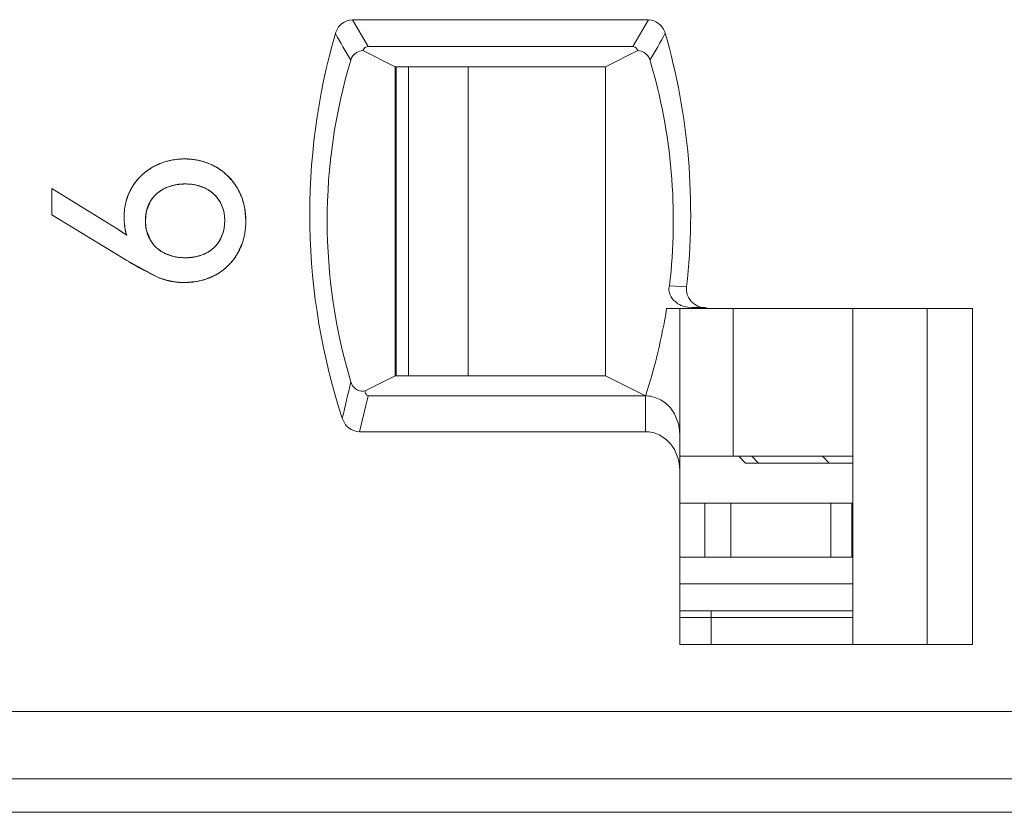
# Model space of a CAD drawing. Header units: inches. Extents: x 830 to 2908, y -1046 to 167.
# Tile 23 of 33: x 2678 to 2685, y -814 to -808. Entities that reach past the tile are written whole.
import ezdxf

# ---------------------------------------------------------------- set-up
doc = ezdxf.new("R2010")
doc.units = ezdxf.units.IN
doc.header["$LTSCALE"] = 23.1
doc.header["$MEASUREMENT"] = 0
doc.layers.get('0').update_dxf_attribs({"lineweight": 18})
for name, color, linetype, lineweight in [('1_11', 7, 'Continuous', 18), ('1_27', 7, 'Continuous', 18), ('1_39', 7, 'Continuous', 18), ('1_6', 7, 'Continuous', 18)]:
    doc.layers.add(name, color=color, linetype=linetype, lineweight=lineweight)

msp = doc.modelspace()

# ---------------------------------------------------------------- linework, layer by layer
at = {"color": 0, "linetype": 'Continuous', "lineweight": 0}
for p, q in [((2678.6345, -809.4299), (2678.1572, -809.1369)), ((2678.1572, -809.3328), (2678.1572, -809.1369)), ((2679.0676, -809.1103), (2679.0082, -809.1294)), ((2679.2911, -809.1298), (2679.2341, -809.1108)), ((2678.8906, -809.2307), (2678.8632, -809.2958)), ((2679.4336, -809.2961), (2679.409, -809.2358)), ((2679.5806, -809.2322), (2679.5905, -809.2719)), ((2679.5939, -809.2908), (2679.6007, -809.3755)), ((2678.1572, -809.3328), (2678.716, -809.6724)), ((2678.8588, -809.3158), (2678.8537, -809.3755)), ((2679.4436, -809.3755), (2679.4385, -809.3181)), ((2679.4387, -809.4336), (2679.4436, -809.3755)), ((2678.714, -809.4842), (2678.6345, -809.4299)), ((2678.6615, -809.4472), (2678.688, -809.4654)), ((2678.7033, -809.4431), (2678.6967, -809.3974)), ((2678.8539, -809.3875), (2678.8588, -809.4354)), ((2678.688, -809.4654), (2678.714, -809.4842)), ((2678.8628, -809.454), (2678.8905, -809.5208)), ((2679.4084, -809.5189), (2679.4335, -809.4572)), ((2678.716, -809.6724), (2678.5488, -809.5708)), ((2679.5744, -809.5423), (2679.5425, -809.6142)), ((2679.0081, -809.6233), (2679.0658, -809.6423)), ((2679.2332, -809.6427), (2679.2923, -809.6234)), ((2678.716, -809.6724), (2678.9478, -809.7975)), ((2678.9478, -809.7975), (2678.8021, -809.723)), ((2679.0026, -809.8167), (2678.9478, -809.7975)), ((2679.3795, -809.7772), (2679.309, -809.8087)), ((2679.0714, -809.8311), (2679.0117, -809.8192)), ((2679.1409, -809.8354), (2679.0802, -809.8321)), ((2679.2285, -809.8286), (2679.1409, -809.8354)), ((2608.0303, -813.7792), (2704.6303, -813.7792))]:
    msp.add_line(p, q, dxfattribs=at)
for centre, radius, start, end in [((2679.1368, -809.3858), 0.4693, 105.84868, 108.29168), ((2679.14, -809.3975), 0.4814, 101.16086, 105.83936), ((2679.1422, -809.4084), 0.4925, 98.98025, 101.17072), ((2679.1443, -809.4234), 0.5077, 89.95196, 98.94897), ((2679.1449, -809.4213), 0.5056, 80.05373, 90.01834), ((2679.1477, -809.4029), 0.4869, 78.41519, 80.0056), ((2679.1504, -809.3906), 0.4744, 73.54181, 78.42987), ((2679.1549, -809.3751), 0.4583, 70.42984, 73.53177), ((2679.1245, -809.3552), 0.4362, 120.76457, 128.72822), ((2679.1237, -809.3538), 0.4347, 118.27557, 120.7655), ((2679.1299, -809.3664), 0.4487, 108.23638, 118.21537), ((2679.1639, -809.3513), 0.4328, 60.41211, 70.49451), ((2679.1682, -809.3423), 0.4229, 55.01582, 60.3239), ((2679.1614, -809.3522), 0.4348, 50.83167, 55.02318), ((2679.1058, -809.3365), 0.4098, 138.4885, 143.666), ((2679.1183, -809.3478), 0.4267, 128.703, 138.46438), ((2679.1576, -809.3569), 0.4409, 48.67091, 50.83718), ((2679.1543, -809.3605), 0.4458, 41.05888, 48.66446), ((2679.1545, -809.3604), 0.4456, 38.82381, 41.06236), ((2679.1572, -809.3583), 0.4421, 34.67934, 38.82734), ((2679.1047, -809.3335), 0.4073, 149.23912, 158.68874), ((2679.0943, -809.328), 0.3955, 143.66349, 149.14495), ((2679.1238, -809.3912), 0.2862, 113.82896, 116.47031), ((2679.1397, -809.4466), 0.344, 100.63651, 102.08611), ((2679.1618, -809.4312), 0.3285, 77.28306, 79.09462), ((2679.1755, -809.3842), 0.2795, 62.60772, 65.57238), ((2679.1646, -809.3532), 0.4332, 29.51439, 34.68571), ((2679.1563, -809.3571), 0.4423, 16.3981, 29.42218), ((2679.1409, -809.3473), 0.446, 161.01295, 167.80689), ((2679.1262, -809.3424), 0.4305, 158.62142, 160.98928), ((2679.1922, -809.36), 0.2498, 29.80928, 31.62744), ((2679.1559, -809.3505), 0.4613, 170.50194, 177.55652), ((2679.1521, -809.3499), 0.4575, 167.78575, 170.50151), ((2679.1353, -809.366), 0.281, 165.55096, 169.7088), ((2679.161, -809.3682), 0.282, 10.23272, 14.82473), ((2679.1106, -809.369), 0.4896, 9.19632, 11.44381), ((2679.1516, -809.3503), 0.4571, 177.55811, 179.99782), ((2679.2217, -809.3505), 0.5272, 179.98445, 182.66489), ((2679.1855, -809.3521), 0.4909, 182.66593, 185.2934), ((2679.2254, -809.3756), 0.3717, 179.98363, 181.8393), ((2679.0277, -809.377), 0.5729, 358.02014, 0.15262), ((2679.0719, -809.3696), 0.3758, 191.2825, 197.75266), ((2679.1388, -809.3847), 0.2846, 190.2522, 194.09714), ((2679.1566, -809.384), 0.2864, 345.19657, 350.03575), ((2679.0715, -809.3798), 0.5291, 350.93291, 355.84557), ((2679.0447, -809.3776), 0.556, 355.82362, 358.02046), ((2679.1894, -809.3934), 0.2524, 328.39447, 330.19761), ((2679.1376, -809.3936), 0.4615, 341.19423, 343.89489), ((2679.0961, -809.3835), 0.5042, 348.80514, 350.90949), ((2679.1245, -809.364), 0.2843, 242.89003, 245.84318), ((2679.1392, -809.3128), 0.3376, 257.44161, 259.24231), ((2679.1622, -809.3163), 0.334, 280.79599, 282.27418), ((2679.1782, -809.3717), 0.2763, 294.38931, 297.14384), ((2679.1658, -809.4002), 0.4333, 318.76316, 321.20038), ((2679.1701, -809.4037), 0.4277, 321.19551, 325.326), ((2679.18, -809.4105), 0.4158, 325.31736, 330.66006), ((2680.4286, -806.8566), 3.2957, 238.69129, 240.08791), ((2680.4055, -806.8965), 3.2496, 240.09047, 240.43534), ((2679.169, -809.405), 0.4277, 304.67372, 308.88737), ((2679.1655, -809.4005), 0.4333, 308.88215, 311.2533), ((2679.1635, -809.3983), 0.4363, 311.25478, 318.76192), ((2679.1386, -809.3463), 0.4897, 253.8767, 254.98567), ((2679.1595, -809.374), 0.4596, 286.07909, 288.97378), ((2679.1759, -809.4149), 0.4156, 299.33656, 304.68212), ((2679.1346, -809.3467), 0.4884, 262.56357, 263.60003), ((2679.1487, -809.3289), 0.5061, 279.06878, 281.15853)]:
    msp.add_arc(centre, radius, start, end, dxfattribs=at)
for points, knots in [([(2679.1448, -808.9157), (2679.1344, -808.9157), (2679.1139, -808.9163), (2679.0839, -808.9189), (2679.0594, -808.9225), (2679.0401, -808.9262), (2679.0259, -808.9295), (2679.0118, -808.9332), (2678.9978, -808.9373), (2678.9841, -808.9418), (2678.9727, -808.9459), (2678.9637, -808.9495), (2678.957, -808.9522), (2678.9504, -808.9551), (2678.9449, -808.9576), (2678.9405, -808.9596), (2678.9372, -808.9611), (2678.9339, -808.9627), (2678.9307, -808.9643), (2678.928, -808.9657), (2678.9258, -808.9668), (2678.9242, -808.9676), (2678.9229, -808.9683), (2678.9218, -808.9689), (2678.921, -808.9693), (2678.9202, -808.9697), (2678.9195, -808.9701), (2678.919, -808.9704), (2678.9186, -808.9705), (2678.9184, -808.9707), (2678.9182, -808.9708), (2678.918, -808.9709), (2678.9179, -808.9709), (2678.9178, -808.971), (2678.9178, -808.971), (2678.9178, -808.971)], [0, 0, 0, 0, 0.125, 0.25, 0.375, 0.4375, 0.5, 0.5625, 0.625001, 0.687501, 0.750001, 0.781251, 0.812501, 0.843751, 0.875001, 0.890626, 0.906251, 0.921876, 0.937501, 0.953126, 0.960938, 0.968751, 0.976563, 0.98047, 0.984376, 0.988282, 0.992188, 0.994141, 0.996095, 0.997071, 0.998048, 0.999024, 0.999513, 0.999757, 1, 1, 1, 1]), ([(2679.3776, -808.9749), (2679.3688, -808.97), (2679.3511, -808.9607), (2679.3239, -808.9487), (2679.3005, -808.9403), (2679.2815, -808.9344), (2679.267, -808.9305), (2679.2524, -808.927), (2679.2375, -808.924), (2679.2225, -808.9214), (2679.2099, -808.9197), (2679.1997, -808.9185), (2679.1919, -808.9178), (2679.1842, -808.9171), (2679.1777, -808.9167), (2679.1725, -808.9164), (2679.1686, -808.9162), (2679.1646, -808.9161), (2679.1607, -808.9159), (2679.1574, -808.9159), (2679.1547, -808.9158), (2679.1527, -808.9158), (2679.1511, -808.9157), (2679.1498, -808.9157), (2679.1488, -808.9157), (2679.1478, -808.9157), (2679.1469, -808.9157), (2679.1463, -808.9157), (2679.1458, -808.9157), (2679.1455, -808.9157), (2679.1453, -808.9157), (2679.1451, -808.9157), (2679.1449, -808.9157), (2679.1448, -808.9157), (2679.1448, -808.9157), (2679.1448, -808.9157)], [0, 0, 0, 0, 0.125, 0.25, 0.375, 0.4375, 0.5, 0.5625, 0.625001, 0.687501, 0.750001, 0.781251, 0.812501, 0.843751, 0.875001, 0.890626, 0.906251, 0.921876, 0.937501, 0.953126, 0.960938, 0.968751, 0.976563, 0.98047, 0.984376, 0.988282, 0.992188, 0.994141, 0.996095, 0.997071, 0.998048, 0.999024, 0.999513, 0.999757, 1, 1, 1, 1]), ([(2678.9178, -808.971), (2678.9092, -808.9756), (2678.8925, -808.9853), (2678.8688, -809.0011), (2678.8501, -809.0155), (2678.8359, -809.0277), (2678.8255, -809.0371), (2678.8155, -809.047), (2678.8058, -809.0571), (2678.7964, -809.0676), (2678.7889, -809.0766), (2678.7831, -809.084), (2678.7788, -809.0896), (2678.7746, -809.0954), (2678.7711, -809.1002), (2678.7684, -809.1041), (2678.7664, -809.107), (2678.7644, -809.11), (2678.7624, -809.113), (2678.7608, -809.1155), (2678.7595, -809.1176), (2678.7586, -809.1191), (2678.7578, -809.1203), (2678.7571, -809.1214), (2678.7566, -809.1221), (2678.7562, -809.1229), (2678.7558, -809.1235), (2678.7555, -809.1241), (2678.7553, -809.1244), (2678.7551, -809.1246), (2678.755, -809.1248), (2678.7549, -809.125), (2678.7548, -809.1251), (2678.7548, -809.1252), (2678.7548, -809.1252), (2678.7548, -809.1252)], [0, 0, 0, 0, 0.125, 0.25, 0.375, 0.4375, 0.5, 0.5625, 0.625001, 0.687501, 0.750001, 0.781251, 0.812501, 0.843751, 0.875001, 0.890626, 0.906251, 0.921876, 0.937501, 0.953126, 0.960938, 0.968751, 0.976563, 0.98047, 0.984376, 0.988282, 0.992188, 0.994141, 0.996095, 0.997071, 0.998048, 0.999024, 0.999513, 0.999757, 1, 1, 1, 1]), ([(2679.5416, -809.1398), (2679.5366, -809.131), (2679.5263, -809.1139), (2679.5094, -809.0896), (2679.4941, -809.0706), (2679.4811, -809.0561), (2679.471, -809.0456), (2679.4606, -809.0355), (2679.4498, -809.0257), (2679.4387, -809.0164), (2679.4291, -809.0088), (2679.4212, -809.003), (2679.4153, -808.9987), (2679.4092, -808.9945), (2679.4041, -808.9911), (2679.3999, -808.9884), (2679.3968, -808.9864), (2679.3936, -808.9844), (2679.3905, -808.9825), (2679.3878, -808.9809), (2679.3857, -808.9796), (2679.3841, -808.9786), (2679.3827, -808.9779), (2679.3816, -808.9772), (2679.3808, -808.9768), (2679.38, -808.9763), (2679.3793, -808.9759), (2679.3788, -808.9756), (2679.3784, -808.9754), (2679.3782, -808.9753), (2679.378, -808.9751), (2679.3778, -808.975), (2679.3777, -808.975), (2679.3776, -808.9749), (2679.3776, -808.9749), (2679.3776, -808.9749)], [0, 0, 0, 0, 0.125, 0.25, 0.375, 0.4375, 0.5, 0.5625, 0.625001, 0.687501, 0.750001, 0.781251, 0.812501, 0.843751, 0.875001, 0.890626, 0.906251, 0.921876, 0.937501, 0.953126, 0.960938, 0.968751, 0.976563, 0.98047, 0.984376, 0.988282, 0.992188, 0.994141, 0.996095, 0.997071, 0.998048, 0.999024, 0.999513, 0.999757, 1, 1, 1, 1]), ([(2678.9962, -809.135), (2678.9745, -809.1458), (2678.9342, -809.1728), (2678.903, -809.2104), (2678.8906, -809.2307)], [0, 0, 0, 0, 0.50418, 1, 1, 1, 1]), ([(2678.9362, -809.1757), (2678.943, -809.1696), (2678.9573, -809.1581), (2678.9802, -809.1431), (2679.0006, -809.1325), (2679.0177, -809.1252), (2679.0309, -809.1203), (2679.0445, -809.116), (2679.0585, -809.1123), (2679.0729, -809.1091), (2679.0851, -809.107), (2679.0952, -809.1055), (2679.1028, -809.1046), (2679.1105, -809.1038), (2679.117, -809.1032), (2679.1223, -809.1029), (2679.1262, -809.1027), (2679.1302, -809.1025), (2679.1343, -809.1023), (2679.1376, -809.1022), (2679.1403, -809.1021), (2679.1424, -809.1021), (2679.1441, -809.1021), (2679.1454, -809.102), (2679.1464, -809.102), (2679.1475, -809.102), (2679.1483, -809.102), (2679.149, -809.102), (2679.1494, -809.102), (2679.1498, -809.102), (2679.15, -809.102), (2679.1503, -809.102), (2679.1504, -809.102), (2679.1505, -809.102), (2679.1506, -809.102), (2679.1506, -809.102)], [0, 0, 0, 0, 0.125, 0.25, 0.375, 0.4375, 0.5, 0.5625, 0.625, 0.6875, 0.75, 0.78125, 0.8125, 0.843751, 0.875001, 0.890626, 0.906251, 0.921876, 0.937501, 0.953126, 0.960938, 0.968751, 0.976563, 0.980469, 0.984376, 0.988282, 0.992188, 0.994141, 0.996094, 0.997071, 0.998047, 0.999024, 0.999512, 0.999756, 1, 1, 1, 1]), ([(2679.2239, -809.1087), (2679.2201, -809.1079), (2679.1959, -809.1037), (2679.1503, -809.1006), (2679.1046, -809.1037), (2679.08, -809.1079), (2679.0762, -809.1086)], [0, 0, 0, 0, 0.077672, 0.496505, 0.921377, 1, 1, 1, 1]), ([(2679.1506, -809.102), (2679.1614, -809.102), (2679.1826, -809.1028), (2679.2128, -809.1063), (2679.2367, -809.1112), (2679.2551, -809.1162), (2679.2685, -809.1206), (2679.2816, -809.1255), (2679.2942, -809.1311), (2679.3065, -809.1372), (2679.3164, -809.1428), (2679.3241, -809.1476), (2679.3298, -809.1513), (2679.3354, -809.1552), (2679.34, -809.1585), (2679.3437, -809.1613), (2679.3464, -809.1634), (2679.349, -809.1655), (2679.3517, -809.1677), (2679.3539, -809.1695), (2679.3556, -809.171), (2679.3569, -809.1721), (2679.358, -809.1731), (2679.3589, -809.1738), (2679.3595, -809.1744), (2679.3601, -809.175), (2679.3607, -809.1754), (2679.3611, -809.1758), (2679.3614, -809.1761), (2679.3616, -809.1763), (2679.3617, -809.1764), (2679.3619, -809.1765), (2679.362, -809.1766), (2679.362, -809.1767), (2679.3621, -809.1767), (2679.3621, -809.1767)], [0, 0, 0, 0, 0.125, 0.25, 0.375, 0.4375, 0.5, 0.5625, 0.625, 0.6875, 0.75, 0.78125, 0.8125, 0.843751, 0.875001, 0.890626, 0.906251, 0.921876, 0.937501, 0.953126, 0.960938, 0.968751, 0.976563, 0.980469, 0.984376, 0.988282, 0.992188, 0.994141, 0.996094, 0.997071, 0.998047, 0.999024, 0.999512, 0.999756, 1, 1, 1, 1]), ([(2679.4049, -809.229), (2679.3931, -809.2098), (2679.3634, -809.1736), (2679.3251, -809.147), (2679.3041, -809.1361)], [0, 0, 0, 0, 0.488165, 1, 1, 1, 1]), ([(2679.6007, -809.3755), (2679.6007, -809.3647), (2679.6, -809.3433), (2679.5973, -809.3119), (2679.5934, -809.2864), (2679.5894, -809.2664), (2679.586, -809.2516), (2679.582, -809.2369), (2679.5777, -809.2225), (2679.5728, -809.2082), (2679.5684, -809.1965), (2679.5646, -809.1872), (2679.5617, -809.1803), (2679.5586, -809.1734), (2679.556, -809.1677), (2679.5538, -809.1632), (2679.5521, -809.1598), (2679.5504, -809.1565), (2679.5487, -809.1531), (2679.5473, -809.1503), (2679.5461, -809.1481), (2679.5452, -809.1464), (2679.5445, -809.145), (2679.5438, -809.1439), (2679.5434, -809.1431), (2679.5429, -809.1423), (2679.5426, -809.1416), (2679.5423, -809.141), (2679.5421, -809.1407), (2679.5419, -809.1404), (2679.5418, -809.1402), (2679.5417, -809.1401), (2679.5416, -809.1399), (2679.5416, -809.1399), (2679.5416, -809.1398), (2679.5416, -809.1398), (2679.5416, -809.1398)], [0, 0, 0, 0, 0.125, 0.25, 0.375, 0.4375, 0.5, 0.5625, 0.625001, 0.687501, 0.750001, 0.781251, 0.812501, 0.843751, 0.875001, 0.890626, 0.906251, 0.921876, 0.937501, 0.953126, 0.960938, 0.968751, 0.976563, 0.98047, 0.984376, 0.988282, 0.992188, 0.994141, 0.996095, 0.997071, 0.998048, 0.999024, 0.999513, 0.999757, 0.999995, 1, 1, 1, 1]), ([(2678.8537, -809.3755), (2678.8537, -809.365), (2678.8545, -809.3445), (2678.8584, -809.3155), (2678.8638, -809.2926), (2678.8694, -809.2751), (2678.8742, -809.2625), (2678.8797, -809.2502), (2678.8858, -809.2383), (2678.8926, -809.2268), (2678.8988, -809.2176), (2678.904, -809.2104), (2678.9081, -809.2052), (2678.9124, -809.2), (2678.9161, -809.1958), (2678.9191, -809.1924), (2678.9214, -809.19), (2678.9238, -809.1875), (2678.9262, -809.1851), (2678.9282, -809.1831), (2678.9299, -809.1815), (2678.9311, -809.1804), (2678.9321, -809.1794), (2678.933, -809.1786), (2678.9336, -809.178), (2678.9342, -809.1774), (2678.9348, -809.177), (2678.9352, -809.1766), (2678.9355, -809.1763), (2678.9357, -809.1761), (2678.9358, -809.176), (2678.936, -809.1759), (2678.9361, -809.1758), (2678.9361, -809.1757), (2678.9362, -809.1757), (2678.9362, -809.1757)], [0, 0, 0, 0, 0.125, 0.25, 0.375, 0.4375, 0.5, 0.5625, 0.625, 0.6875, 0.75, 0.78125, 0.812501, 0.843751, 0.875001, 0.890626, 0.906251, 0.921876, 0.937501, 0.953126, 0.960938, 0.968751, 0.976563, 0.980469, 0.984376, 0.988282, 0.992188, 0.994141, 0.996094, 0.997071, 0.998047, 0.999024, 0.999512, 0.999756, 1, 1, 1, 1]), ([(2678.6946, -809.3503), (2678.6946, -809.3565), (2678.6948, -809.3686), (2678.6957, -809.3864), (2678.6969, -809.4009), (2678.6983, -809.4123), (2678.6994, -809.4207), (2678.7007, -809.429), (2678.7021, -809.4372), (2678.7037, -809.4453), (2678.7052, -809.452), (2678.7064, -809.4572), (2678.7074, -809.4612), (2678.7084, -809.4651), (2678.7092, -809.4683), (2678.71, -809.4709), (2678.7105, -809.4728), (2678.7111, -809.4747), (2678.7116, -809.4766), (2678.7121, -809.4782), (2678.7125, -809.4795), (2678.7128, -809.4804), (2678.713, -809.4812), (2678.7132, -809.4819), (2678.7134, -809.4823), (2678.7135, -809.4828), (2678.7136, -809.4832), (2678.7137, -809.4835), (2678.7138, -809.4837), (2678.7138, -809.4839), (2678.7139, -809.484), (2678.7139, -809.4841), (2678.7139, -809.4841), (2678.714, -809.4842), (2678.714, -809.4842), (2678.714, -809.4842), (2678.714, -809.4842)], [0, 0, 0, 0, 0.125, 0.25, 0.375, 0.4375, 0.5, 0.5625, 0.625, 0.6875, 0.75, 0.78125, 0.8125, 0.84375, 0.875, 0.890625, 0.90625, 0.921875, 0.9375, 0.953125, 0.960938, 0.96875, 0.976563, 0.980469, 0.984375, 0.988282, 0.992188, 0.994141, 0.996094, 0.997071, 0.998047, 0.999024, 0.999512, 0.999756, 0.999997, 1, 1, 1, 1]), ([(2678.9362, -809.5764), (2678.9293, -809.5702), (2678.9164, -809.5572), (2678.8996, -809.5361), (2678.8878, -809.5172), (2678.8797, -809.5012), (2678.8742, -809.4889), (2678.8693, -809.4761), (2678.8652, -809.463), (2678.8616, -809.4494), (2678.8592, -809.4378), (2678.8576, -809.4283), (2678.8565, -809.421), (2678.8556, -809.4137), (2678.855, -809.4075), (2678.8546, -809.4025), (2678.8544, -809.3987), (2678.8542, -809.3949), (2678.854, -809.3911), (2678.8539, -809.3879), (2678.8538, -809.3853), (2678.8537, -809.3833), (2678.8537, -809.3817), (2678.8537, -809.3804), (2678.8537, -809.3794), (2678.8537, -809.3785), (2678.8537, -809.3776), (2678.8537, -809.377), (2678.8537, -809.3766), (2678.8537, -809.3762), (2678.8537, -809.376), (2678.8537, -809.3758), (2678.8537, -809.3756), (2678.8537, -809.3756), (2678.8537, -809.3755), (2678.8537, -809.3755)], [0, 0, 0, 0, 0.125, 0.25, 0.375, 0.4375, 0.5, 0.5625, 0.625, 0.6875, 0.75, 0.78125, 0.8125, 0.843751, 0.875001, 0.890626, 0.906251, 0.921876, 0.937501, 0.953126, 0.960938, 0.968751, 0.976563, 0.980469, 0.984376, 0.988282, 0.992188, 0.994141, 0.996094, 0.997071, 0.998047, 0.999024, 0.999512, 0.999756, 1, 1, 1, 1]), ([(2679.4436, -809.3755), (2679.4436, -809.386), (2679.4427, -809.4065), (2679.4389, -809.4357), (2679.4337, -809.4586), (2679.4282, -809.4762), (2679.4235, -809.4889), (2679.4182, -809.5013), (2679.4122, -809.5132), (2679.4056, -809.5248), (2679.3996, -809.5341), (2679.3944, -809.5413), (2679.3904, -809.5466), (2679.3863, -809.5519), (2679.3827, -809.5561), (2679.3797, -809.5595), (2679.3774, -809.562), (2679.3751, -809.5644), (2679.3728, -809.5669), (2679.3708, -809.5689), (2679.3692, -809.5705), (2679.368, -809.5717), (2679.367, -809.5727), (2679.3662, -809.5735), (2679.3656, -809.5741), (2679.3649, -809.5747), (2679.3644, -809.5751), (2679.364, -809.5755), (2679.3637, -809.5758), (2679.3635, -809.576), (2679.3634, -809.5761), (2679.3632, -809.5762), (2679.3631, -809.5763), (2679.3631, -809.5764), (2679.3631, -809.5764), (2679.3631, -809.5764)], [0, 0, 0, 0, 0.125, 0.25, 0.375, 0.4375, 0.5, 0.5625, 0.625, 0.6875, 0.75, 0.78125, 0.812501, 0.843751, 0.875001, 0.890626, 0.906251, 0.921876, 0.937501, 0.953126, 0.960938, 0.968751, 0.976563, 0.980469, 0.984376, 0.988282, 0.992188, 0.994141, 0.996094, 0.997071, 0.998047, 0.999024, 0.999512, 0.999756, 1, 1, 1, 1]), ([(2679.5425, -809.6142), (2679.5473, -809.6055), (2679.5564, -809.5877), (2679.5682, -809.5602), (2679.5766, -809.5365), (2679.5823, -809.517), (2679.5862, -809.5022), (2679.5896, -809.4872), (2679.5926, -809.4719), (2679.5951, -809.4564), (2679.5968, -809.4433), (2679.5979, -809.4327), (2679.5986, -809.4247), (2679.5993, -809.4167), (2679.5997, -809.4099), (2679.6, -809.4045), (2679.6002, -809.4004), (2679.6003, -809.3963), (2679.6004, -809.3921), (2679.6005, -809.3887), (2679.6006, -809.3859), (2679.6006, -809.3839), (2679.6006, -809.3821), (2679.6006, -809.3807), (2679.6006, -809.3797), (2679.6007, -809.3786), (2679.6007, -809.3778), (2679.6007, -809.3771), (2679.6007, -809.3766), (2679.6007, -809.3763), (2679.6007, -809.376), (2679.6007, -809.3758), (2679.6007, -809.3757), (2679.6007, -809.3756), (2679.6007, -809.3755), (2679.6007, -809.3755)], [0, 0, 0, 0, 0.125, 0.25, 0.375, 0.4375, 0.5, 0.5625, 0.625001, 0.687501, 0.750001, 0.781251, 0.812501, 0.843751, 0.875001, 0.890626, 0.906251, 0.921876, 0.937501, 0.953126, 0.960938, 0.968751, 0.976563, 0.98047, 0.984376, 0.988282, 0.992188, 0.994141, 0.996095, 0.997071, 0.998048, 0.999024, 0.999513, 0.999757, 1, 1, 1, 1]), ([(2678.8905, -809.5208), (2678.9029, -809.5414), (2678.9338, -809.5789), (2678.9737, -809.6061), (2678.9949, -809.617)], [0, 0, 0, 0, 0.501361, 1, 1, 1, 1]), ([(2679.1506, -809.6511), (2679.1396, -809.6511), (2679.1181, -809.6503), (2679.0874, -809.6468), (2679.0631, -809.642), (2679.0445, -809.6369), (2679.0309, -809.6325), (2679.0177, -809.6276), (2679.0049, -809.622), (2678.9925, -809.6159), (2678.9824, -809.6103), (2678.9746, -809.6055), (2678.9688, -809.6018), (2678.9631, -809.598), (2678.9585, -809.5946), (2678.9548, -809.5919), (2678.9521, -809.5898), (2678.9493, -809.5876), (2678.9467, -809.5855), (2678.9444, -809.5836), (2678.9427, -809.5821), (2678.9414, -809.581), (2678.9403, -809.5801), (2678.9394, -809.5793), (2678.9388, -809.5787), (2678.9381, -809.5781), (2678.9376, -809.5777), (2678.9371, -809.5773), (2678.9369, -809.577), (2678.9366, -809.5768), (2678.9365, -809.5767), (2678.9364, -809.5766), (2678.9363, -809.5765), (2678.9362, -809.5764), (2678.9362, -809.5764), (2678.9362, -809.5764)], [0, 0, 0, 0, 0.125, 0.25, 0.375, 0.4375, 0.5, 0.5625, 0.625, 0.6875, 0.75, 0.78125, 0.8125, 0.843751, 0.875001, 0.890626, 0.906251, 0.921876, 0.937501, 0.953126, 0.960938, 0.968751, 0.976563, 0.980469, 0.984376, 0.988282, 0.992188, 0.994141, 0.996094, 0.997071, 0.998047, 0.999024, 0.999512, 0.999756, 1, 1, 1, 1]), ([(2679.3631, -809.5764), (2679.3564, -809.5826), (2679.3424, -809.5943), (2679.3199, -809.6095), (2679.2998, -809.6202), (2679.2829, -809.6276), (2679.2698, -809.6325), (2679.2563, -809.6369), (2679.2424, -809.6407), (2679.2281, -809.6439), (2679.2159, -809.6461), (2679.2059, -809.6476), (2679.1983, -809.6485), (2679.1906, -809.6493), (2679.1841, -809.6499), (2679.1788, -809.6502), (2679.1749, -809.6505), (2679.1709, -809.6507), (2679.1669, -809.6508), (2679.1635, -809.6509), (2679.1608, -809.651), (2679.1588, -809.651), (2679.1571, -809.6511), (2679.1557, -809.6511), (2679.1547, -809.6511), (2679.1536, -809.6511), (2679.1528, -809.6511), (2679.1521, -809.6511), (2679.1517, -809.6511), (2679.1513, -809.6511), (2679.1511, -809.6511), (2679.1509, -809.6511), (2679.1507, -809.6511), (2679.1506, -809.6511), (2679.1506, -809.6511), (2679.1506, -809.6511)], [0, 0, 0, 0, 0.125, 0.25, 0.375, 0.4375, 0.5, 0.5625, 0.625, 0.6875, 0.75, 0.78125, 0.8125, 0.843751, 0.875001, 0.890626, 0.906251, 0.921876, 0.937501, 0.953126, 0.960938, 0.968751, 0.976563, 0.980469, 0.984376, 0.988282, 0.992188, 0.994141, 0.996094, 0.997071, 0.998047, 0.999024, 0.999512, 0.999756, 1, 1, 1, 1]), ([(2679.3042, -809.6176), (2679.3256, -809.6066), (2679.3637, -809.5803), (2679.3929, -809.5443), (2679.4043, -809.5257)], [0, 0, 0, 0, 0.523753, 1, 1, 1, 1]), ([(2679.0762, -809.6444), (2679.08, -809.6452), (2679.1046, -809.6494), (2679.1505, -809.6525), (2679.1965, -809.6494), (2679.221, -809.6452), (2679.2248, -809.6445)], [0, 0, 0, 0, 0.078207, 0.500545, 0.922216, 1, 1, 1, 1]), ([(2679.3795, -809.7772), (2679.3882, -809.7724), (2679.4052, -809.7622), (2679.4292, -809.7454), (2679.448, -809.7303), (2679.4623, -809.7174), (2679.4727, -809.7074), (2679.4827, -809.697), (2679.4923, -809.6863), (2679.5016, -809.6752), (2679.5091, -809.6656), (2679.5148, -809.6578), (2679.519, -809.6519), (2679.5232, -809.6458), (2679.5266, -809.6407), (2679.5292, -809.6366), (2679.5312, -809.6334), (2679.5331, -809.6303), (2679.535, -809.6271), (2679.5366, -809.6245), (2679.5379, -809.6223), (2679.5388, -809.6207), (2679.5396, -809.6194), (2679.5402, -809.6183), (2679.5406, -809.6175), (2679.5411, -809.6167), (2679.5415, -809.616), (2679.5418, -809.6154), (2679.542, -809.6151), (2679.5421, -809.6148), (2679.5422, -809.6146), (2679.5423, -809.6144), (2679.5424, -809.6143), (2679.5424, -809.6143), (2679.5425, -809.6142), (2679.5425, -809.6142)], [0, 0, 0, 0, 0.125, 0.25, 0.375, 0.4375, 0.5, 0.5625, 0.625001, 0.687501, 0.750001, 0.781251, 0.812501, 0.843751, 0.875001, 0.890626, 0.906251, 0.921876, 0.937501, 0.953126, 0.960938, 0.968751, 0.976563, 0.98047, 0.984376, 0.988282, 0.992188, 0.994141, 0.996095, 0.997071, 0.998048, 0.999024, 0.999513, 0.999757, 1, 1, 1, 1]), ([(2678.9478, -809.7975), (2678.9551, -809.8007), (2678.97, -809.8066), (2678.9929, -809.8143), (2679.0123, -809.8197), (2679.0282, -809.8234), (2679.0402, -809.826), (2679.0523, -809.8282), (2679.0646, -809.8301), (2679.0769, -809.8317), (2679.0874, -809.8329), (2679.0958, -809.8336), (2679.1021, -809.8341), (2679.1085, -809.8345), (2679.1138, -809.8348), (2679.1181, -809.835), (2679.1213, -809.8351), (2679.1246, -809.8352), (2679.1278, -809.8353), (2679.1305, -809.8353), (2679.1327, -809.8354), (2679.1343, -809.8354), (2679.1357, -809.8354), (2679.1368, -809.8354), (2679.1376, -809.8354), (2679.1384, -809.8354), (2679.1391, -809.8354), (2679.1396, -809.8354), (2679.14, -809.8354), (2679.1402, -809.8354), (2679.1405, -809.8354), (2679.1406, -809.8354), (2679.1407, -809.8354), (2679.1408, -809.8354), (2679.1409, -809.8354), (2679.1409, -809.8354), (2679.1409, -809.8354)], [0, 0, 0, 0, 0.125, 0.25, 0.375, 0.4375, 0.5, 0.5625, 0.625001, 0.687501, 0.750001, 0.781251, 0.812501, 0.843751, 0.875001, 0.890626, 0.906251, 0.921876, 0.937501, 0.953126, 0.960938, 0.968751, 0.976563, 0.98047, 0.984376, 0.988282, 0.992188, 0.994141, 0.996095, 0.997071, 0.998048, 0.999024, 0.999513, 0.999757, 0.999998, 1, 1, 1, 1]), ([(2679.1409, -809.8354), (2679.152, -809.8354), (2679.174, -809.8348), (2679.2061, -809.8321), (2679.2321, -809.8283), (2679.2524, -809.8243), (2679.2675, -809.8209), (2679.2823, -809.817), (2679.2969, -809.8127), (2679.3112, -809.8079), (2679.323, -809.8036), (2679.3323, -809.7999), (2679.3392, -809.797), (2679.346, -809.794), (2679.3517, -809.7914), (2679.3562, -809.7892), (2679.3596, -809.7876), (2679.3629, -809.7859), (2679.3663, -809.7842), (2679.369, -809.7828), (2679.3712, -809.7817), (2679.3729, -809.7808), (2679.3743, -809.78), (2679.3754, -809.7795), (2679.3762, -809.779), (2679.377, -809.7786), (2679.3777, -809.7782), (2679.3782, -809.7779), (2679.3786, -809.7777), (2679.3788, -809.7775), (2679.3791, -809.7774), (2679.3792, -809.7773), (2679.3793, -809.7773), (2679.3794, -809.7772), (2679.3795, -809.7772), (2679.3795, -809.7772)], [0, 0, 0, 0, 0.125, 0.25, 0.375, 0.4375, 0.5, 0.5625, 0.625001, 0.687501, 0.750001, 0.781251, 0.812501, 0.843751, 0.875001, 0.890626, 0.906251, 0.921876, 0.937501, 0.953126, 0.960938, 0.968751, 0.976563, 0.98047, 0.984376, 0.988282, 0.992188, 0.994141, 0.996095, 0.997071, 0.998048, 0.999024, 0.999513, 0.999757, 1, 1, 1, 1])]:
    msp.add_open_spline(points, degree=3, knots=knots, dxfattribs=at)
for points in [[(2678.7548, -809.1252), (2678.7147, -809.1911), (2678.6946, -809.2662), (2678.6946, -809.3503)], [(2679.3621, -809.1767), (2679.4164, -809.2265), (2679.4436, -809.2927), (2679.4436, -809.3755)]]:
    msp.add_open_spline(points, degree=3, dxfattribs=at)
at = {"layer": '1_11', "color": 0, "linetype": 'Continuous', "lineweight": 0}
for p, q in [((2680.8111, -810.5292), (2680.8111, -808.2292)), ((2681.257, -808.2292), (2681.257, -810.5292)), ((2683.2297, -811.1292), (2683.2297, -810.0292)), ((2682.8308, -811.1292), (2684.12, -811.1292))]:
    msp.add_line(p, q, dxfattribs=at)
at = {"layer": '1_27', "color": 0, "linetype": 'Continuous', "lineweight": 0}
for p, q in [((2683.065, -812.5292), (2683.065, -812.2792)), ((2682.8308, -812.3292), (2684.12, -812.3292))]:
    msp.add_line(p, q, dxfattribs=at)
at = {"layer": '1_39', "color": 0, "linetype": 'Continuous', "lineweight": 0}
for p, q in [((2680.7203, -808.2292), (2680.7203, -810.5292)), ((2684.12, -811.4792), (2682.8308, -811.4792)), ((2683.0187, -811.8792), (2683.0187, -811.4792)), ((2683.2113, -811.4792), (2683.2113, -811.8792)), ((2683.9559, -811.8792), (2683.9559, -811.4792)), ((2684.1128, -811.8792), (2684.1128, -811.4792)), ((2682.8308, -811.8792), (2684.12, -811.8792))]:
    msp.add_line(p, q, dxfattribs=at)
at = {"layer": '1_6', "color": 0, "linetype": 'Continuous', "lineweight": 0}
for p, q in [((2680.3941, -807.8792), (2682.5975, -807.8792)), ((2680.5105, -808.0792), (2680.3941, -807.8792)), ((2682.5975, -807.8792), (2682.4808, -808.0792)), ((2680.7129, -808.2292), (2680.4727, -808.1088)), ((2680.5105, -808.0792), (2682.4808, -808.0792)), ((2682.5185, -808.1088), (2682.2783, -808.2292)), ((2680.7129, -808.2292), (2682.2783, -808.2292)), ((2680.7129, -808.2292), (2680.7129, -810.5292)), ((2682.2783, -810.5292), (2682.2783, -808.2292)), ((2682.8845, -809.8682), (2682.7566, -809.8601)), ((2682.7334, -810.0292), (2685.0097, -810.0292)), ((2682.8308, -812.5292), (2682.8308, -810.0292)), ((2682.8905, -810.0203), (2682.9199, -810.0247)), ((2682.92, -810.0245), (2682.9219, -810.0247)), ((2682.9202, -810.0226), (2683.0241, -810.0226)), ((2683.0384, -810.0277), (2683.0237, -810.0258)), ((2684.12, -810.0292), (2684.12, -812.5292)), ((2684.6728, -810.0292), (2684.6728, -812.5292)), ((2685.0097, -810.0292), (2685.0097, -812.5292)), ((2680.4884, -810.6425), (2680.7129, -810.5292)), ((2682.2783, -810.5292), (2680.7129, -810.5292)), ((2682.2783, -810.5292), (2682.5756, -810.6792)), ((2680.4469, -810.9459), (2680.5119, -810.6792)), ((2682.5756, -810.6792), (2680.5119, -810.6792)), ((2682.5756, -810.9459), (2682.5756, -810.6792)), ((2682.5756, -810.9459), (2680.4469, -810.9459)), ((2683.3203, -811.1792), (2683.2703, -811.1292)), ((2683.3691, -811.1292), (2683.4181, -811.1792)), ((2683.944, -811.1792), (2683.895, -811.1292)), ((2683.3203, -811.1792), (2684.12, -811.1792)), ((2682.8308, -812.0792), (2684.12, -812.0792)), ((2684.12, -812.2792), (2682.8308, -812.2792)), ((2685.0097, -812.5292), (2682.8308, -812.5292)), ((2632.6522, -813.0292), (2700.3378, -813.0292)), ((2632.3105, -813.5292), (2701.9285, -813.5292))]:
    msp.add_line(p, q, dxfattribs=at)
for centre, radius, start, end in [((2690.6304, -802.1936), 11.8696, 209.18534, 210.29391), ((2673.6036, -802.9602), 10.4098, 329.89917, 331.16916), ((2678.6576, -809.3839), 4.1265, 341.70634, 351.00374), ((2776.98, -833.652), 99.3149, 166.564534, 166.724665)]:
    msp.add_arc(centre, radius, start, end, dxfattribs=at)
for points, knots in [([(2680.3941, -807.8792), (2680.3656, -807.8796), (2680.3074, -807.9021), (2680.2757, -807.9542), (2680.2676, -807.9816)], [0, 0, 0, 0, 0.499144, 1, 1, 1, 1]), ([(2682.7233, -807.98), (2682.7149, -807.953), (2682.6832, -807.9018), (2682.6257, -807.8799), (2682.5975, -807.8792)], [0, 0, 0, 0, 0.501026, 1, 1, 1, 1]), ([(2680.2676, -807.9816), (2680.1337, -808.4456), (2680.0042, -809.4191), (2680.1686, -810.3873), (2680.319, -810.8462)], [0, 0, 0, 0, 0.5, 1, 1, 1, 1]), ([(2682.8827, -809.868), (2682.917, -809.5526), (2682.9276, -808.9136), (2682.8106, -808.2851), (2682.7233, -807.98)], [0, 0, 0, 0, 0.499974, 1, 1, 1, 1]), ([(2680.3815, -808.181), (2680.3883, -808.1582), (2680.4144, -808.1208), (2680.4558, -808.1099), (2680.4727, -808.1088)], [0, 0, 0, 0, 0.583737, 1, 1, 1, 1]), ([(2680.5105, -808.0792), (2680.5, -808.0791), (2680.4826, -808.0879), (2680.4751, -808.103), (2680.4727, -808.1088)], [0, 0, 0, 0, 0.625369, 1, 1, 1, 1]), ([(2682.4808, -808.0792), (2682.4876, -808.0792), (2682.5049, -808.0841), (2682.5146, -808.0996), (2682.5185, -808.1088)], [0, 0, 0, 0, 0.40183, 1, 1, 1, 1]), ([(2682.5185, -808.1088), (2682.5355, -808.1098), (2682.5769, -808.121), (2682.6029, -808.1583), (2682.6098, -808.181)], [0, 0, 0, 0, 0.417911, 1, 1, 1, 1]), ([(2680.3831, -810.5762), (2680.2669, -810.1898), (2680.1466, -809.3788), (2680.2659, -808.5676), (2680.3815, -808.181)], [0, 0, 0, 0, 0.5, 1, 1, 1, 1]), ([(2682.6098, -808.181), (2682.69, -808.4517), (2682.7974, -809.0105), (2682.7875, -809.5795), (2682.7554, -809.8599)], [0, 0, 0, 0, 0.500019, 1, 1, 1, 1]), ([(2682.7554, -809.8599), (2682.7482, -809.8693), (2682.7499, -809.896), (2682.7614, -809.9367), (2682.7925, -809.9778), (2682.8394, -810.0082), (2682.8737, -810.0169), (2682.8905, -810.0203)], [0, 0, 0, 0, 0.150842, 0.297456, 0.552713, 0.781106, 1, 1, 1, 1]), ([(2682.9173, -809.9759), (2682.904, -809.9619), (2682.8825, -809.9273), (2682.8811, -809.8873), (2682.8827, -809.868)], [0, 0, 0, 0, 0.499957, 1, 1, 1, 1]), ([(2680.4884, -810.6426), (2680.4703, -810.6458), (2680.4218, -810.644), (2680.3906, -810.6015), (2680.3831, -810.5762)], [0, 0, 0, 0, 0.410182, 1, 1, 1, 1]), ([(2680.4884, -810.6425), (2680.4897, -810.6489), (2680.4912, -810.6636), (2680.5033, -810.6781), (2680.5119, -810.6792)], [0, 0, 0, 0, 0.428267, 1, 1, 1, 1]), ([(2682.8308, -810.9661), (2682.8309, -810.8965), (2682.7939, -810.7864), (2682.6822, -810.6967), (2682.6108, -810.6791), (2682.5756, -810.6792)], [0, 0, 0, 0, 0.496875, 0.748597, 1, 1, 1, 1]), ([(2680.319, -810.8462), (2680.3278, -810.8733), (2680.3602, -810.9244), (2680.4185, -810.946), (2680.4469, -810.9459)], [0, 0, 0, 0, 0.50159, 1, 1, 1, 1]), ([(2682.5756, -810.9459), (2682.6108, -810.9457), (2682.6822, -810.9634), (2682.7939, -811.0531), (2682.8309, -811.1632), (2682.8308, -811.2328)], [0, 0, 0, 0, 0.251498, 0.503184, 1, 1, 1, 1])]:
    msp.add_open_spline(points, degree=3, knots=knots, dxfattribs=at)
msp.add_open_spline([(2683.0235, -810.0274), (2682.9843, -810.0242), (2682.9445, -810.0044), (2682.9173, -809.9759)], degree=3, dxfattribs=at)

doc.saveas('drawing.dxf')
